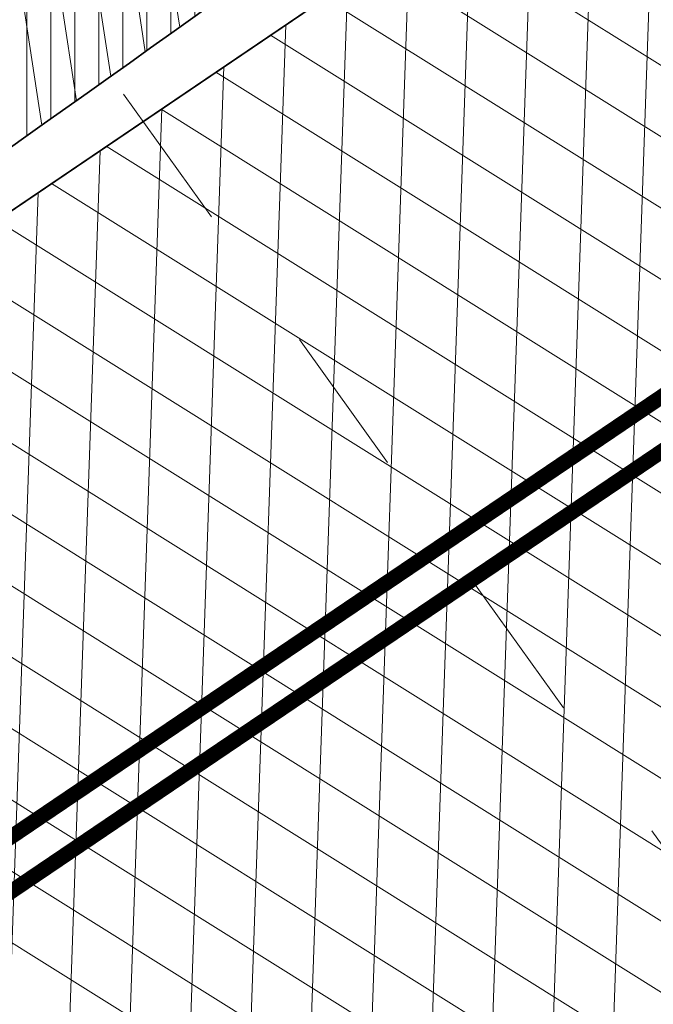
# Model space of a CAD drawing. Header units: metres. Extents: x 195696 to 514079, y 327475 to 328989.
# Tile 3 of 256: x 195833.59 to 195837.78, y 327552.76 to 327559.27. Entities that reach past the tile are written whole.
import ezdxf

# ---------------------------------------------------------------- set-up
doc = ezdxf.new("R2010")
doc.units = ezdxf.units.M
doc.linetypes.add('CENTER2', pattern=[1.125, 0.75, -0.125, 0.125, -0.125])
doc.linetypes.add('VW-1-1_STREEP', pattern=[2, 1, -1])
for name, color, linetype, lineweight in [('mk-nw-streep 0.10', 7, 'Continuous', 35), ('N-WE-GR-GRAS-A-250', 62, 'Continuous', 18), ('N-WE-KG-WERKGRENS-200-G', 14, 'CENTER2', 35), ('N-WE-VH-GESLOTENVERHARDING-A-200', 252, 'Continuous', 18), ('N-WE-VH-HERSTRATEN-A-250', 252, 'Continuous', 18), ('N-WE-VH-KANTOPSLUITING_VOORKANTBAND-G', 2, 'Continuous', 35), ('N-WE-VH-KANTVERHARDING-G', 5, 'Continuous', 35), ('N-WE-VH-VERHARDING_TEGEL-A', 254, 'Continuous', 5), ('N-WE-VW-MARKERING_LANGS_STREEP_11_010-G', 250, 'VW-1-1_STREEP', 13)]:
    doc.layers.add(name, color=color, linetype=linetype, lineweight=lineweight)
doc.layers.add('N-WE-VH-GESLOTENVERHARDING_ASFALT_ROOD-A', color=7, linetype='Continuous', lineweight=18, true_color=0xf2beba)
pattern_1 = [(90, (171.4512025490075, 74.11865817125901), (-0.15875, 0), [])]
pattern_2 = [(90, (156401.089197, 432280.567131), (-0.15875, 0), [])]

msp = doc.modelspace()

# ---------------------------------------------------------------- hatches: boundary and pattern name
at = {"layer": 'N-WE-GR-GRAS-A-250', "lineweight": 0}
h = msp.add_hatch(dxfattribs=at)
h.set_pattern_fill('AGR-GRAS_02-SO', color=256, scale=0.05, pattern_type=2)
h.set_pattern_definition([(0, (0, 0), (0.5, 0.5), [0.125, -0.375]), (0, (0.275, 0.3), (0.5, 0.5), [0.125, -0.375]), (90, (0.05, 0.175), (-0.5, 0.5), [0.125, -0.375]), (90, (0.25, 0.35), (-0.5, 0.5), [0.125, -0.375]), (45, (0.1, 0.35), (0, 0.5000000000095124), [0.125, -0.582106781]), (135, (0.275, 0), (-0.5000000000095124, 0), [0.125, -0.582106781]), (26.56505119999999, (0.125, 0.15), (0.5000000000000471, 2.000322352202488e-10), [0.125, -0.9930339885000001]), (26.56505119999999, (0.35, 0.4), (0.5000000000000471, 2.000322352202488e-10), [0.125, -0.9930339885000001]), (63.43494882, (0.35, 0), (2.54993137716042e-11, 0.500000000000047), [0.125, -0.9930339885]), (63.43494882, (0.125, 0.225), (2.54993137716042e-11, 0.500000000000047), [0.125, -0.9930339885]), (63.43494882, (0.3, 0.1), (2.54993137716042e-11, 0.500000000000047), [0.125, -0.9930339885]), (116.5650512, (0, 0.275), (-2.000324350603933e-10, 0.500000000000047), [0.125, -0.9930339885]), (153.43494882, (0.1, 0.07500000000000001), (-0.500000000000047, 2.549949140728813e-11), [0.125, -0.9930339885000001])])
edge = h.paths.add_edge_path()
edge.add_arc((195846.2339292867, 327553.1207627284), 0.3000000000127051, 306.9699804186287, 396.2095109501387)
edge.add_line((195846.4759879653, 327553.2979846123), (195844.4150939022, 327556.1128587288))
edge.add_arc((195844.1730352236, 327555.9356368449), 0.3000000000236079, 36.20951096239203, 124.0598746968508)
edge.add_line((195844.0050175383, 327556.1841726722), (195834.2031076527, 327549.5577871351))
edge.add_arc((195834.371125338, 327549.3092513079), 0.299999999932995, 124.0598746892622, 214.4352624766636)
edge.add_line((195834.1236956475, 327549.1396088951), (195836.3052326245, 327545.9577570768))
edge.add_arc((195836.5526623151, 327546.1273994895), 0.299999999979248, 214.4352624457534, 304.7497029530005)
edge.add_arc((195662.8349918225, 327796.8008017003), 305.2835792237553, 304.72214121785, 306.0235084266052)
edge.add_arc((195665.4391963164, 327793.3052013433), 300.9248493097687, 306.0139132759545, 306.9699803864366)
edge = h.paths.add_edge_path()
edge.add_arc((195855.4803686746, 327560.0544283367), 0.299999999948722, 217.656959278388, 307.123550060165)
edge.add_arc((195722.9404570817, 327735.1539659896), 219.9057290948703, 307.1235500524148, 308.9182578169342)
edge.add_arc((195719.7593388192, 327739.0174507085), 224.9101050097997, 308.9304764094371, 309.5099233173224)
edge.add_arc((195862.6589496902, 327565.7275188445), 0.3000000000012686, 309.5099224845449, 399.0484551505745)
edge.add_line((195862.8919337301, 327565.9165120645), (195861.4747292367, 327567.66359076))
edge.add_arc((195861.2417451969, 327567.4745975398), 0.3000000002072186, 39.04845519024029, 124.0598746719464)
edge.add_line((195861.0737275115, 327567.7231333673), (195853.5245705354, 327562.6196764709))
edge.add_arc((195853.6925882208, 327562.3711406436), 0.3000000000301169, 124.0598746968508, 217.6569593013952)
edge.add_line((195853.4550834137, 327562.1878608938), (195855.2428638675, 327559.8711485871))
at = {"layer": 'N-WE-VH-GESLOTENVERHARDING-A-200', "lineweight": 0}
h = msp.add_hatch(dxfattribs=at)
h.set_pattern_fill('AVH-GESLOTEN-SOD', color=256, scale=0.2, angle=28, pattern_type=2)
h.set_pattern_definition([(87.99999999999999, (0, 0), (-0.3997563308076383, 0.01395979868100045), []), (148, (0, 0), (-0.2119677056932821, -0.3392192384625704), [])])
edge = h.paths.add_edge_path(flags=16)
edge.add_arc((195880.1655836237, 327588.9528181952), 0.5000000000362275, -53.80848710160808, 41.52320272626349, ccw=False)
edge.add_arc((196043.6446531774, 327405.9312850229), 244.9046723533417, 131.7833411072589, 133.7970645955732)
edge.add_arc((195873.4197754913, 327583.3913420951), 0.9999999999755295, 278.98220693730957, 316.4552622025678, ccw=False)
edge.add_line((195873.5759032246, 327582.4036052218), (195872.9619810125, 327582.3126313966))
edge.add_arc((195872.8153970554, 327583.3018296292), 0.999999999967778, 167.3459649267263, 278.4290134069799, ccw=False)
edge.add_line((195871.8396864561, 327583.5208931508), (195871.9958403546, 327584.2164038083))
edge.add_arc((195872.971550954, 327583.9973402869), 1.000000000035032, 133.7875914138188, 167.3459649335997, ccw=False)
edge.add_arc((196043.1978633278, 327406.4100110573), 246.9964571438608, 133.6290453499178, 133.7875914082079, ccw=False)
edge.add_arc((196043.1462730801, 327406.3608464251), 246.9964572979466, 131.7503220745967, 133.612513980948, ccw=False)
edge.add_arc((195879.0077676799, 327590.2604236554), 0.4999999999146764, 41.52320272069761, 131.7503219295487, ccw=False)
edge.add_line((195879.3821113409, 327590.5918853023), (195880.5399272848, 327589.2842798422))
edge = h.paths.add_edge_path(flags=16)
edge.add_arc((196043.190133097, 327406.4241565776), 244.2339199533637, 122.8853466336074, 123.7748736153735)
edge.add_line((195907.4128906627, 327609.4383139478), (195905.8840875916, 327611.724180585))
edge.add_arc((196043.1939871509, 327406.4174368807), 246.9916345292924, 122.886788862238, 123.77475018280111, ccw=False)
edge.add_arc((195909.6252433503, 327612.9877032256), 1.000000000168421, 103.36408669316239, 122.88678885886, ccw=False)
edge.add_line((195909.3941052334, 327613.9606241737), (195910.5171844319, 327614.2274355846))
edge.add_arc((195910.7483225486, 327613.2545146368), 0.9999999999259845, -38.499182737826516, 103.36408669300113, ccw=False)
edge.add_line((195911.5309395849, 327612.6320111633), (195910.8206145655, 327611.7389840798))
edge.add_arc((195910.037997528, 327612.3614875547), 1.000000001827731, 302.885346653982, 321.50081724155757, ccw=False)
edge = h.paths.add_edge_path()
edge.add_line((195913.8862149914, 327610.1762080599), (195909.2428622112, 327617.4930699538))
edge.add_arc((196043.1978635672, 327406.410011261), 250.0000001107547, 122.3995392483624, 135.5156437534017)
edge.add_arc((195793.493235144, 327651.6600849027), 100.0000000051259, 304.0598747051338, 315.5156437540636, ccw=False)
edge.add_line((195849.4991302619, 327568.8148091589), (195827.0150000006, 327553.5950000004))
edge.add_line((195827.0150000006, 327553.5950000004), (195824.245599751, 327551.7426639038))
edge.add_arc((195796.2426523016, 327593.1653016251), 49.99999981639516, 303.09553133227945, 304.0598746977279, ccw=False)
edge.add_line((195823.5444833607, 327551.2772364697), (195820.0502888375, 327548.9997880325))
edge.add_line((195820.0502888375, 327548.9997880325), (195823.8157983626, 327543.1697717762))
edge.add_line((195823.8157983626, 327543.1697717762), (195823.838999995, 327543.1829999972))
edge.add_line((195823.838999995, 327543.1829999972), (195826.4396693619, 327544.6925664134))
edge.add_arc((195801.339107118, 327587.9356212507), 50.00000016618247, 300.1331522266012, 304.0598747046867)
edge.add_line((195829.3420547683, 327546.512983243), (195860.9751881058, 327567.8979316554))
edge.add_arc((195804.9692930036, 327650.7432073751), 99.99999997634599, 304.059874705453, 314.2752211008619)
edge.add_arc((196043.1978603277, 327406.4100152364), 241.2499949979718, 124.56755402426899, 134.2752211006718, ccw=False)
edge.add_arc((196024.160358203, 327433.4729742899), 208.1635880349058, 122.8422075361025, 124.47901762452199, ccw=False)
edge.add_arc((195884.1512028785, 327650.3735842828), 50.00000000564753, 302.8422075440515, 306.4912659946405)
at = {"layer": 'N-WE-VH-GESLOTENVERHARDING_ASFALT_ROOD-A', "lineweight": 0}
h = msp.add_hatch(dxfattribs=at)
h.set_pattern_fill('ANSI31', color=256, scale=0.05, angle=45)
h.set_pattern_definition(pattern_2)
edge = h.paths.add_edge_path()
edge.add_line((195818.773746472, 327550.9075339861), (195819.7985259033, 327549.2377815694))
edge.add_line((195819.7985259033, 327549.2377815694), (195823.705, 327551.771))
edge.add_line((195823.705, 327551.771), (195826.8300000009, 327553.8330000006))
edge.add_line((195826.8300000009, 327553.8330000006), (195832.346, 327557.594))
edge.add_arc((195653.6780453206, 327812.8300705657), 311.5568804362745, 304.9924277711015, 307.0187332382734)
edge.add_line((195841.259, 327564.071), (195847.2209999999, 327568.683))
edge.add_arc((195712.0656050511, 327739.8902715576), 218.1259054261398, 308.2884642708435, 310.314394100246)
edge.add_line((195853.189, 327573.568), (195851.914, 327575.105))
edge.add_arc((195692.6900484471, 327762.5027168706), 245.9068340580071, 307.0693282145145, 310.3531555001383, ccw=False)
edge.add_arc((195659.3993028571, 327804.774960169), 299.7051212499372, 302.7813460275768, 307.2761801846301, ccw=False)
edge.add_arc((195645.5024205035, 327819.2465907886), 319.4194762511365, 302.8510535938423, 303.47164422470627, ccw=False)
h = msp.add_hatch(dxfattribs=at)
h.set_pattern_fill('ANSI31', color=256, scale=0.05, angle=45)
h.set_pattern_definition(pattern_2)
edge = h.paths.add_edge_path()
edge.add_line((195826.2968413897, 327538.6495733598), (195827.418901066, 327536.8213147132))
edge.add_arc((195762.0058595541, 327638.6619460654), 121.0387549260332, 302.7129534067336, 303.3363106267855)
edge.add_arc((195634.2295277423, 327836.1376615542), 356.2458618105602, 303.0514222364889, 306.9376692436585)
edge.add_line((195848.3140000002, 327551.3940000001), (195855.4639999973, 327556.739999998))
edge.add_arc((195709.6615305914, 327751.6195375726), 243.3852794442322, 306.8026293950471, 308.9615852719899)
edge.add_line((195862.702, 327562.371), (195862.387, 327562.484))
edge.add_line((195862.387, 327562.484), (195861.213, 327563.902))
edge.add_arc((195722.9404572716, 327735.1539657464), 220.1057287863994, 306.95964217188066, 308.91815689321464, ccw=False)
edge.add_line((195855.279540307, 327559.2764545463), (195846.671, 327552.824))
edge.add_arc((195665.4403892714, 327793.3035865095), 301.1228416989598, 306.0139132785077, 307.00246848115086, ccw=False)
edge.add_arc((195662.8349910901, 327796.8008016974), 305.4835796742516, 304.65836770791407, 306.0235051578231, ccw=False)
edge.add_line((195836.558, 327545.523), (195827.773, 327539.589))
edge.add_line((195827.773, 327539.589), (195826.2968413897, 327538.6495733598))
at = {"layer": 'N-WE-VH-HERSTRATEN-A-250', "lineweight": 0}
h = msp.add_hatch(dxfattribs=at)
h.set_pattern_fill('AVH-HERSTRATEN-SOD', color=256, scale=0.25, angle=38.66310676, pattern_type=2)
h.set_pattern_definition([(98.66310675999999, (195818.357, 327548.303), (-0.2471477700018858, -0.03765607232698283), [])])
edge = h.paths.add_edge_path()
edge.add_line((195826.2783230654, 327554.6690768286), (195826.8290088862, 327553.8345020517))
edge.add_line((195826.8290088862, 327553.8345020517), (195832.346, 327557.594))
edge.add_arc((195653.6780453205, 327812.8300705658), 311.5568804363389, 304.9924277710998, 307.0187332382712)
edge.add_line((195841.259, 327564.071), (195847.221, 327568.683))
edge.add_arc((195712.065604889, 327739.8902717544), 218.1259056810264, 308.2884642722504, 310.314394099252)
edge.add_line((195853.189, 327573.568), (195853.754, 327574.049))
edge.add_arc((195712.3829749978, 327739.5865194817), 217.6888537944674, 310.4977237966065, 312.4873520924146)
edge.add_line((195859.416, 327579.057), (195866.002, 327585.185))
edge.add_line((195866.002, 327585.185), (195869.64, 327588.621))
edge.add_arc((195964.4930949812, 327491.5383759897), 135.7282045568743, 130.9431852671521, 134.3344810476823, ccw=False)
edge.add_line((195875.5489999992, 327594.0619999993), (195872.561337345, 327597.5161761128))
edge.add_line((195872.561337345, 327597.5161761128), (195871.805003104, 327596.8619907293))
edge.add_line((195871.805003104, 327596.8619907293), (195874.1418384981, 327594.1602663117))
edge.add_arc((195964.4930949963, 327491.5383759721), 136.7282045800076, 131.3616167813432, 134.3309267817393)
edge.add_line((195868.9472210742, 327589.3421995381), (195865.3180765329, 327585.9145632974))
edge.add_line((195865.3180765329, 327585.9145632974), (195858.7376828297, 327579.7917797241))
edge.add_arc((195712.3829750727, 327739.5865193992), 216.6888536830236, 310.49792906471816, 312.4863159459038, ccw=False)
edge.add_line((195853.1051724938, 327574.8099359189), (195852.5413920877, 327574.3299741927))
edge.add_arc((195712.065604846, 327739.8902718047), 217.1259057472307, 308.28976192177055, 310.3141772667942, ccw=False)
edge.add_line((195846.6052387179, 327569.4709481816), (195840.6520114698, 327564.8657344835))
edge.add_arc((195653.6780453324, 327812.8300705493), 310.5568804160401, 304.99356177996, 307.0175981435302, ccw=False)
edge.add_line((195831.7775672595, 327558.4167527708), (195826.2783230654, 327554.6690768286))
h = msp.add_hatch(dxfattribs=at)
h.set_pattern_fill('AVH-HERSTRATEN-SOD', color=256, scale=0.25, angle=37.14014257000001, pattern_type=2)
h.set_pattern_definition([(97.14014256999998, (195820.5645818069, 327534.0445028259), (-0.2480612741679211, -0.03107417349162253), [])])
edge = h.paths.add_edge_path()
edge.add_line((195827.773, 327539.589), (195828.3236803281, 327538.7542121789))
edge.add_line((195828.3236803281, 327538.7542121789), (195837.122223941, 327544.6973604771))
edge.add_arc((195662.8349903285, 327796.8008011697), 306.483579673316, 304.6573546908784, 306.0235056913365)
edge.add_arc((195665.4461658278, 327793.295785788), 302.1131353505, 306.0139291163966, 307.0022364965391)
edge.add_line((195847.2718073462, 327552.0246050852), (195855.8800486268, 327558.4768354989))
edge.add_arc((195722.9404570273, 327735.153966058), 221.1057291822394, 306.959400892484, 308.9182173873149)
edge.add_arc((195719.7446094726, 327739.0354907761), 226.1333940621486, 308.930402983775, 309.5707465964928)
edge.add_line((195863.7984801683, 327564.723143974), (195872.1462644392, 327571.9359180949))
edge.add_line((195872.1462644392, 327571.9359180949), (195879.6052788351, 327578.6069802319))
edge.add_line((195879.6052788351, 327578.6069802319), (195880.6381110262, 327579.5439538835))
edge.add_line((195880.6381110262, 327579.5439538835), (195883.0298992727, 327576.908932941))
edge.add_line((195883.0298992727, 327576.908932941), (195883.8156375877, 327577.5311504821))
edge.add_line((195883.8156375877, 327577.5311504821), (195880.7066463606, 327580.9563102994))
edge.add_line((195880.7066463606, 327580.9563102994), (195878.936, 327579.35))
edge.add_line((195878.936, 327579.35), (195871.486, 327572.687))
edge.add_line((195871.486, 327572.687), (195863.1530001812, 327565.4870001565))
edge.add_arc((195719.7567011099, 327739.0206877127), 225.1142805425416, 308.93043056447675, 309.5679845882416, ccw=False)
edge.add_arc((195722.9404570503, 327735.1539660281), 220.1057291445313, 306.9596421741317, 308.9182173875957, ccw=False)
edge.add_line((195855.2795403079, 327559.276454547), (195846.6709998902, 327552.8239999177))
edge.add_arc((195665.4404015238, 327793.3035721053), 301.1228228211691, 306.0139133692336, 307.0024682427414, ccw=False)
edge.add_arc((195662.8349901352, 327796.8008014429), 305.4835800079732, 304.6583678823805, 306.023505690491, ccw=False)
edge.add_line((195836.558, 327545.523), (195827.773, 327539.589))
at = {"layer": 'N-WE-VH-VERHARDING_TEGEL-A', "lineweight": 0}
h = msp.add_hatch(dxfattribs=at)
h.set_pattern_fill('ANSI31', color=256, scale=0.05, angle=45)
h.set_pattern_definition(pattern_1)
edge = h.paths.add_edge_path()
edge.add_line((195873.0117266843, 327596.9954599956), (195861.877, 327588.246))
edge.add_line((195861.877, 327588.246), (195859.574, 327585.207))
edge.add_arc((195834.5531621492, 327604.6606927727), 31.69366639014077, 314.8902509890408, 322.1349466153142, ccw=False)
edge.add_arc((195696.6632569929, 327757.450865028), 237.4720118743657, 310.4175563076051, 312.44242308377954, ccw=False)
edge.add_line((195850.629, 327576.654), (195851.7862968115, 327575.2589394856))
edge.add_arc((195692.3399105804, 327762.9511547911), 246.2752885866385, 310.3482287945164, 312.3154785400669)
edge.add_line((195858.1354643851, 327580.8430766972), (195864.6029225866, 327586.8756385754))
edge.add_line((195864.6029225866, 327586.8756385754), (195868.3827597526, 327590.465534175))
edge.add_arc((195960.7100834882, 327494.6106372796), 133.0883013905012, 131.7780476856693, 133.9260867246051, ccw=False)
edge.add_line((195872.0404286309, 327593.8587519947), (195874.1353444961, 327595.696393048))
edge.add_line((195874.1353444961, 327595.696393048), (195873.0117266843, 327596.9954599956))
edge = h.paths.add_edge_path()
edge.add_line((195817.7175165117, 327552.6285311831), (195818.6691040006, 327551.0780360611))
edge.add_arc((195645.5024203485, 327819.2465910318), 319.2194765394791, 302.8518759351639, 303.4718601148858)
edge.add_arc((195659.3993025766, 327804.7749600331), 299.5051213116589, 302.78111522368, 307.2762514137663)
edge.add_arc((195692.6900490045, 327762.5027172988), 245.7068340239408, 307.069246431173, 310.3070651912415)
edge.add_line((195851.6338243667, 327575.1294946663), (195851.6338124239, 327575.1295090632))
edge.add_arc((195692.3400395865, 327762.9510026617), 246.2750891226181, 310.3016967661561, 310.348228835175)
edge.add_line((195851.7862968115, 327575.2589394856), (195850.629, 327576.654))
edge.add_arc((195696.2893970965, 327757.840736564), 238.0112319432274, 307.09768405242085, 310.4252258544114, ccw=False)
edge.add_line((195839.852, 327568.001), (195839.575, 327567.788))
edge.add_arc((195667.7937490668, 327792.138620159), 282.5632653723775, 302.74366850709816, 307.4406335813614, ccw=False)
edge.add_arc((195726.093143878, 327700.2166558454), 173.7160907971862, 301.83247686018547, 302.969051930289, ccw=False)
h = msp.add_hatch(dxfattribs=at)
h.set_pattern_fill('ANSI31', color=256, scale=0.05, angle=45)
h.set_pattern_definition(pattern_1)
edge = h.paths.add_edge_path()
edge.add_arc((195709.4239416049, 327751.9279895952), 243.9745177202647, 308.9598301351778, 311.9630282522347)
edge.add_line((195872.5577301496, 327570.5142846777), (195880.7490481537, 327577.8745703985))
edge.add_line((195880.7490481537, 327577.8745703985), (195882.2594718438, 327579.2455703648))
edge.add_line((195882.2594718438, 327579.2455703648), (195883.856066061, 327577.4866106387))
edge.add_arc((195962.9099268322, 327476.8434029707), 127.9787800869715, 128.1491491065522, 133.3416795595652)
edge.add_line((195875.072, 327569.919), (195873.497, 327568.321))
edge.add_arc((195410.3295961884, 328141.4274219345), 736.8683836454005, 308.0018676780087, 308.94410289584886, ccw=False)
edge.add_line((195864.01, 327560.782), (195862.8291122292, 327562.2165800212))
edge = h.paths.add_edge_path()
edge.add_line((195827.5235380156, 327536.6508216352), (195828.4615875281, 327535.1223849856))
edge.add_arc((195755.4043983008, 327650.3900431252), 136.4697252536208, 302.3667170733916, 303.0339786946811)
edge.add_arc((195597.7533621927, 327888.2805836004), 421.8532619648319, 303.3712972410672, 306.68756502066)
edge.add_line((195849.7900670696, 327549.9942048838), (195856.665, 327555.116))
edge.add_arc((195413.1938402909, 328137.5942842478), 732.0844357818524, 307.2839139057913, 308.0099301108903)
edge.add_line((195864.01, 327560.782), (195862.8291121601, 327562.2165801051))
edge.add_arc((195709.660574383, 327751.6207652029), 243.5868352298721, 306.8026222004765, 308.96198767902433, ccw=False)
edge.add_line((195855.5837633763, 327556.5798228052), (195848.4339764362, 327551.2339821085))
edge.add_arc((195634.2295277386, 327836.1376615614), 356.4458618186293, 303.0515025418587, 306.93762646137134, ccw=False)
edge.add_arc((195762.005859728, 327638.6619461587), 121.2387549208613, 302.7110160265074, 303.33607667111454, ccw=False)

# ---------------------------------------------------------------- linework, layer by layer
at = {"layer": 'mk-nw-streep 0.10', "const_width": 0.1, "flags": 128}
for points in [[(195832.3771804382, 327553.0833984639), (195841.2646110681, 327559.0915685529)], [(195832.5451981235, 327552.8348626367), (195841.4326287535, 327558.8430327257)]]:
    msp.add_lwpolyline(points, dxfattribs=at)
at = {"layer": 'N-WE-KG-WERKGRENS-200-G', "ltscale": 20, "const_width": 0.5, "flags": 128}
msp.add_lwpolyline([(195828.5449324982, 327534.879240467, 0.003022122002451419), (195829.93590122, 327535.771814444, 0.01445730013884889), (195849.9203571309, 327549.7795194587), (195856.8154032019, 327554.916298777, 0.003168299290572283), (195864.1639217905, 327560.5850023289, 0.004116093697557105), (195873.665133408, 327568.1354444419), (195875.2468758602, 327569.7402853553, -0.04590442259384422), (195893.6684553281, 327584.1758765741, -0.003920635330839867), (195895.415665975, 327585.2829132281), (195899.6903654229, 327587.1140162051), (195908.6549476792, 327591.1456296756), (195913.7783480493, 327593.5262803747), (195911.7519175, 327599.815644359, 0.01672595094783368), (195914.3030782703, 327602.3834741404, -0.05873833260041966), (195918.1914157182, 327605.6903519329, -0.0149636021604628), (195933.7835255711, 327615.4114837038, -0.02290013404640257), (195960.6453597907, 327629.6436936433), (195962.2695904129, 327626.1022357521), (195964.6556142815, 327627.196545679), (195963.0164419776, 327630.7705827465), (195985.3556549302, 327641.6865604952), (195986.2883373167, 327639.6407298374), (195991.3787427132, 327641.9896044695), (195991.2167854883, 327642.3405929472), (196016.8331699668, 327654.1033951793), (196043.3648561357, 327666.2187952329), (196062.7450758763, 327674.9827924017, -0.2249660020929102), (196073.449816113, 327674.7914675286, -0.1421209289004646), (196089.6624870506, 327659.9048043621), (196098.6602686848, 327645.085066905), (196102.7039221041, 327638.3856411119), (196105.2942913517, 327634.0936276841), (196104.5483598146, 327630.4830016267), (196106.5069983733, 327630.0783598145), (196106.8157439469, 327631.572819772), (196109.5556329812, 327627.0332549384), (196106.9175713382, 327623.6433724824), (196107.2726273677, 327621.2378997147), (196108.1724373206, 327618.762568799), (196115.3588616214, 327620.4646843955), (196117.1091711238, 327616.5289866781), (196119.7797565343, 327617.7166670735), (196121.91969184, 327613.0267845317, -0.00392140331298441), (196122.0892688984, 327612.647286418), (196123.750845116, 327608.8491332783), (196134.2791748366, 327613.0028017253), (196129.7162030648, 327622.9043765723), (196131.4787331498, 327623.7577356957), (196131.9220392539, 327622.8057424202), (196136.5309742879, 327625.0444784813), (196135.9782779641, 327626.2430509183, 0.0008442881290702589), (196135.4677727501, 327627.3242460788, 0.00200703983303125), (196134.3940288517, 327629.5648853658, 0.01591494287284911), (196124.8497653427, 327647.7894020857), (196123.6001729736, 327650.0628411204), (196120.6893621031, 327655.3570407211, -0.0299467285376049), (196119.8876454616, 327657.1722740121, -0.03392687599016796), (196119.2473421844, 327659.3243675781, -0.079656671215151), (196118.7071710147, 327669.5938870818, -0.05596398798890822), (196120.895766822, 327679.4810814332, -0.02465094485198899), (196122.3280872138, 327683.3089118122, -0.06398449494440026), (196127.6991712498, 327692.3564989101, -0.0612915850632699), (196136.293138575, 327701.4290951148, -0.002153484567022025), (196137.0448438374, 327702.0496886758), (196134.1238128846, 327705.3584450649), (196130.8403230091, 327710.2730661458), (196128.7795578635, 327714.2167266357), (196130.2824716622, 327714.9511575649), (196136.9835533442, 327718.6725045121), (196150.0915809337, 327725.9518544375), (196156.6698113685, 327729.6049777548, 0.02051814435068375), (196159.759876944, 327731.9555349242, 0.01138610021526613), (196162.7602591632, 327734.61370686), (196165.2195120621, 327736.8760195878), (196167.7078296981, 327739.1642312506), (196170.8379913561, 327742.0864486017), (196172.2114536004, 327743.3378795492), (196172.7900103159, 327745.3866384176), (196177.2139084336, 327749.0588039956), (196171.1339694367, 327757.446802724), (196170.3308734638, 327756.8646883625), (196166.3917223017, 327754.1642742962, -0.0100198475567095), (196156.8914572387, 327748.0422097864, -0.01471472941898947), (196147.7306214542, 327742.3407961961, -0.01528916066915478), (196132.0511333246, 327733.9555756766), (196122.9626991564, 327729.5143181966), (196100.9848614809, 327719.042824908), (196087.5797895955, 327712.7232624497), (196081.7786652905, 327709.9886752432, -0.2480229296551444), (196065.9737873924, 327710.7727387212, -0.0712461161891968), (196063.1016454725, 327712.8429666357), (196060.8679620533, 327714.9103437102), (196050.3103998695, 327724.2971762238), (196044.9293871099, 327729.4094879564), (196037.4614946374, 327736.5039462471), (196032.9629942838, 327731.7832916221), (196022.0346868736, 327741.8797633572), (196018.5616055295, 327737.8270700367), (196029.6593570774, 327728.3165073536), (196024.2891402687, 327722.6810873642), (196034.8576936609, 327713.3451998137), (196036.6471843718, 327711.7636285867), (196037.5375465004, 327710.9511731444), (196040.1934819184, 327706.0842392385), (196041.8161890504, 327702.9959890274), (196042.3214468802, 327700.6229266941), (196041.2663362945, 327695.3568707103), (196023.709869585, 327687.1903512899), (196023.4951042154, 327687.5758275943), (195979.9437075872, 327667.9113284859), (195976.7737302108, 327674.8803333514), (195975.8441556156, 327679.2544665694), (195926.1986886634, 327656.7524510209), (195882.7902105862, 327637.089170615), (195881.879234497, 327639.009765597), (195874.9585656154, 327635.9455117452), (195875.384539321, 327634.9207798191, -0.04918109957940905), (195875.5385754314, 327634.4258961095, -0.2318256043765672), (195874.9557544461, 327632.1454860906, -0.07746400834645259), (195874.3361499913, 327631.6101987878), (195873.9705564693, 327631.4274020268), (195873.5946628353, 327631.2433504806), (195871.5802376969, 327630.3158382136), (195870.8957485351, 327630.0005341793), (195869.0103416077, 327629.1436501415), (195872.6494445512, 327620.8904526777), (195873.4676874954, 327621.2196042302, -0.07566582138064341), (195875.1650564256, 327621.7493192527), (195875.3232605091, 327621.7713942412), (195875.4866921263, 327621.7896601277, -0.08613164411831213), (195877.2482289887, 327621.6983242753, -0.01963332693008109), (195877.6368416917, 327621.5943180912, -0.1395863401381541), (195880.0341996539, 327620.0301874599, -0.05548109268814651), (195880.685988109, 327619.0919567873), (195880.8395418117, 327618.7565879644), (195880.9070976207, 327618.608889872), (195878.4306356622, 327617.5280064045), (195879.5647862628, 327616.8923987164), (195882.3475669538, 327610.7493257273), (195879.8452018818, 327608.734657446, 0.1964746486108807), (195876.1627006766, 327602.0723668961, -0.1879515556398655), (195875.3311774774, 327600.5077894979), (195872.4633350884, 327598.0391846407, 0.01059940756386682), (195868.9136781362, 327594.85022724), (195868.0938996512, 327594.081733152, -0.02178076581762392), (195864.8276881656, 327591.2767985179), (195861.4742628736, 327588.6417396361), (195859.1297837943, 327585.548004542, -0.03149793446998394), (195856.5342211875, 327582.6121502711, -0.008822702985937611), (195850.2659221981, 327577.0803502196, -0.01452253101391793), (195839.5124260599, 327568.4463028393), (195839.2340966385, 327568.2322805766, -0.02049592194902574), (195820.3248775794, 327554.9465112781), (195818.0145626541, 327553.4715049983), (195816.984273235, 327552.8391840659), (195828.5449324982, 327534.879240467)], format="xyb", close=True, dxfattribs=at)
at = {"layer": 'N-WE-VH-HERSTRATEN-A-250'}
msp.add_lwpolyline([(195832.1101224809, 327557.4331705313), (195832.346, 327557.594, 0.008841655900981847), (195841.259, 327564.071), (195847.221, 327568.683, 0.008840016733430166), (195853.189, 327573.568), (195853.754, 327574.049, 0.008681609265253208), (195859.416, 327579.057), (195866.002, 327585.185), (195869.64, 327588.621, -0.01479839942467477), (195875.5489999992, 327594.0619999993), (195872.561337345, 327597.5161761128), (195871.805003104, 327596.8619907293), (195874.1418384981, 327594.1602663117, 0.01295678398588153), (195868.9472210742, 327589.3421995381), (195865.3180765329, 327585.9145632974), (195858.7376828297, 327579.7917797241, -0.008676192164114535), (195853.1051724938, 327574.8099359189), (195852.5413920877, 327574.3299741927, -0.008833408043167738), (195846.6052387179, 327569.4709481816), (195840.6520114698, 327564.8657344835, -0.008831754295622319), (195831.7775672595, 327558.4167527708), (195826.2791874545, 327554.6677668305), (195826.8300000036, 327553.8330000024)], format="xyb", dxfattribs=at)
at = {"layer": 'N-WE-VH-KANTOPSLUITING_VOORKANTBAND-G', "flags": 128}
msp.add_lwpolyline([(195832.2865203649, 327557.1636616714), (195841.8001861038, 327563.6041289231, 0.4328810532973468), (195841.8692973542, 327564.0361151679), (195841.8074925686, 327564.1160111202, 0.4142135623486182), (195841.3866445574, 327564.1697414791), (195841.259, 327564.0709999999, -0.008841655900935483), (195832.346, 327557.594), (195832.1061001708, 327557.4304279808, 0.4047425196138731), (195832.0639930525, 327557.2260575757), (195832.0758223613, 327557.2074381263, 0.4227673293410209)], format="xyb", close=True, dxfattribs=at)
at = {"layer": 'N-WE-VH-KANTVERHARDING-G'}
msp.add_lwpolyline([(195849.4991302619, 327568.8148091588), (195827.0150000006, 327553.5950000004)], dxfattribs=at)
at = {"layer": 'N-WE-VW-MARKERING_LANGS_STREEP_11_010-G', "flags": 128}
msp.add_lwpolyline([(195830.7761345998, 327563.6526892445), (195843.75080647, 327545.5774583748)], dxfattribs=at)

doc.saveas('drawing.dxf')
